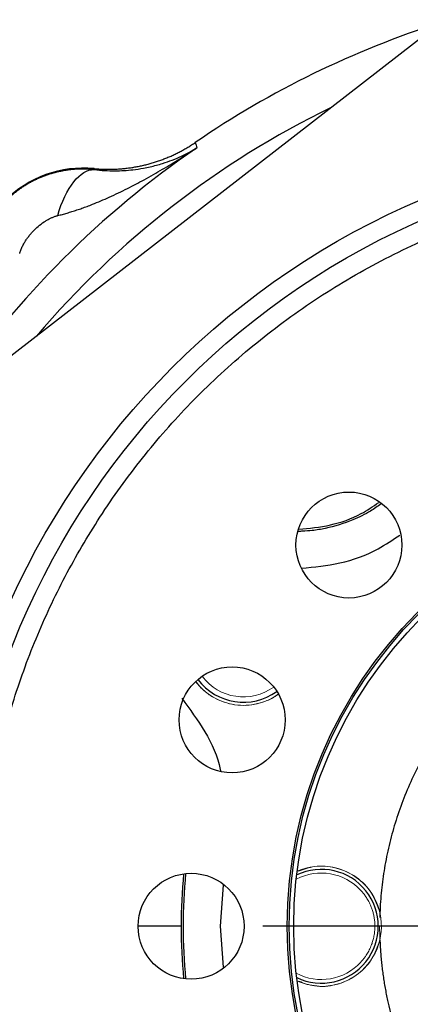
# Model space of a CAD drawing. Header units: inches. Extents: x 0.3 to 34.1, y 0.2 to 21.7.
# Tile 8 of 26: x 5.4 to 7, y 9.6 to 13.6. Entities that reach past the tile are written whole.
import ezdxf

# ---------------------------------------------------------------- set-up
doc = ezdxf.new("R2010")
doc.units = ezdxf.units.IN
doc.header["$MEASUREMENT"] = 0
doc.layers.add('SLD-0', color=7, linetype='Continuous', lineweight=25)

# ---------------------------------------------------------------- blocks, each defined once
blk = doc.blocks.new('SW_CENTERMARKSYMBOL_0')
at = {"layer": 'SLD-0', "color": 0}
for p, q in [((0, 0.25), (0, 1.8959)), ((0, 0), (0, 0.125)), ((-0.25, 0), (-1.8959, 0)), ((0, 0), (-0.125, 0)), ((0, 0), (0, -0.125)), ((0, 0), (0.125, 0)), ((0.25, 0), (1.8959, 0)), ((0, -0.25), (0, -1.8959))]:
    blk.add_line(p, q, dxfattribs=at)

msp = doc.modelspace()

# ---------------------------------------------------------------- linework, layer by layer
at = {"color": 7, "linetype": 'Continuous', "lineweight": 25}
for p, q in [((8.8249, 14.8618), (4.0405, 11.1509)), ((6.1584, 13.0793), (6.1617, 13.0684)), ((6.1617, 13.0684), (6.1649, 13.0578)), ((5.7473, 12.9734), (5.7475, 12.9694)), ((7.0565, 9.8994), (6.9066, 9.8994))]:
    msp.add_line(p, q, dxfattribs=at)
at = {"color": 8, "linetype": 'Continuous', "lineweight": 25}
for p, q in [((6.2712, 10.0665), (6.2588, 9.8994)), ((6.1009, 9.8994), (5.9263, 9.8994)), ((6.2588, 9.8994), (6.2711, 9.7333))]:
    msp.add_line(p, q, dxfattribs=at)
at = {"color": 144, "linetype": 'Continuous', "lineweight": 18}
msp.add_line((6.9076, 9.9541), (6.9071, 9.9352), dxfattribs=at)
at = {"color": 144, "linetype": 'Continuous', "lineweight": 18, "flags": 128}
msp.add_lwpolyline([(6.572, 9.6763), (6.6118, 9.6628), (6.6701, 9.6557)], dxfattribs=at)
at = {"color": 7, "linetype": 'Continuous', "lineweight": 25}
for centre, radius in [((8.3288, 9.8994), 3.2037), ((8.3288, 9.8994), 3.1263), ((8.3288, 9.8994), 1.7969), ((8.3288, 9.8994), 1.7897), ((8.3288, 9.8994), 1.7709), ((6.782, 11.4462), 0.215), ((6.3079, 10.7366), 0.215), ((6.1413, 9.8994), 0.215)]:
    msp.add_circle(centre, radius, dxfattribs=at)
for centre, radius, start, end in [((8.3288, 9.8994), 3.85, 107.7679, 124.3161), ((8.3288, 9.8994), 3.8286, 124.4163, 145.5837), ((5.7046, 12.5237), 0.4517, 84.581, 185.4189), ((6.3538, 11.0394), 0.2309, 216.8865, 305.8469), ((6.6701, 9.8994), 0.2309, 244.3548, 115.6452)]:
    msp.add_arc(centre, radius, start, end, dxfattribs=at)
at = {"color": 8, "linetype": 'Continuous', "lineweight": 25}
for radius, start, end in [(3.6954, 115.9843, 139.6106), (2.2279, 174.5172, 180), (2.22, 174.4719, 185.5281), (2.2279, 180, 185.4828)]:
    msp.add_arc((8.3288, 9.8994), radius, start, end, dxfattribs=at)
at = {"color": 144, "linetype": 'Continuous', "lineweight": 18}
for centre, radius, start, end in [((6.3538, 11.0394), 0.2095, 216.8434, 305.89), ((6.3538, 11.0394), 0.2438, 217.1514, 305.582), ((6.6701, 9.8994), 0.2161, 42.341, 118.1404), ((6.6701, 9.8994), 0.2437, 270, 113.725), ((8.3288, 9.8994), 1.4223, 180, 182.2037), ((6.6701, 9.8994), 0.2161, 241.8596, 317.659)]:
    msp.add_arc(centre, radius, start, end, dxfattribs=at)
at = {"color": 7, "linetype": 'Continuous', "lineweight": 25}
for points, knots in [([(5.7473, 12.9734), (5.7532, 12.9729), (5.7652, 12.9718), (5.7833, 12.9709), (5.8013, 12.9705), (5.8194, 12.9707), (5.8374, 12.9713), (5.8554, 12.9725), (5.8734, 12.9741), (5.8913, 12.9763), (5.9091, 12.979), (5.9269, 12.9823), (5.9446, 12.986), (5.9621, 12.9903), (5.9795, 12.995), (5.9968, 13.0003), (6.0139, 13.006), (6.0308, 13.0123), (6.0476, 13.019), (6.0641, 13.0262), (6.0805, 13.0339), (6.0966, 13.0421), (6.1124, 13.0507), (6.128, 13.0598), (6.1434, 13.0693), (6.1534, 13.076), (6.1584, 13.0793)], [0, 0, 0, 0, 0.041666, 0.083332, 0.124998, 0.166665, 0.208333, 0.250001, 0.291668, 0.333335, 0.375001, 0.416666, 0.458329, 0.499992, 0.541655, 0.583318, 0.624984, 0.66665, 0.708318, 0.749987, 0.791656, 0.833326, 0.874995, 0.916663, 0.958332, 1, 1, 1, 1]), ([(5.6, 12.7827), (5.6063, 12.7843), (5.619, 12.7875), (5.6382, 12.793), (5.6579, 12.7989), (5.678, 12.8054), (5.6986, 12.8125), (5.7196, 12.8202), (5.7568, 12.8346), (5.8119, 12.858), (5.8817, 12.8915), (5.9538, 12.9294), (6.012, 12.9624), (6.0603, 12.9912), (6.0936, 13.0118), (6.129, 13.0342), (6.1519, 13.0492), (6.1649, 13.0578)], [0, 0, 0, 0, 0.030015, 0.061031, 0.093053, 0.126085, 0.160131, 0.195194, 0.231277, 0.34843, 0.47859, 0.599424, 0.737096, 0.79918, 0.868491, 0.925015, 1, 1, 1, 1]), ([(5.7475, 12.9694), (5.7763, 12.9659), (5.8047, 12.9643), (5.8572, 12.9645), (5.8815, 12.966), (5.9197, 12.9704), (5.9341, 12.9726), (5.9573, 12.9768), (5.9661, 12.9786), (5.9922, 12.9845), (6.0092, 12.9892), (6.0525, 13.0028), (6.0782, 13.0128), (6.1244, 13.0344), (6.1451, 13.0456), (6.1649, 13.0578)], [-0.001686, -0.001686, -0.001686, -0.001686, 0.294721, 0.294721, 0.561906, 0.561906, 0.728896, 0.728896, 0.833265, 0.833265, 1.042003, 1.042003, 1.375984, 1.375984, 1.668217, 1.668217, 1.668217, 1.668217]), ([(5.7038, 12.9717), (5.6988, 12.9716), (5.6889, 12.9716), (5.6739, 12.9708), (5.659, 12.9696), (5.6441, 12.9679), (5.6292, 12.9657), (5.6143, 12.9629), (5.5995, 12.9597), (5.5849, 12.9559), (5.5703, 12.9517), (5.5558, 12.9469), (5.5415, 12.9416), (5.5273, 12.9359), (5.5133, 12.9296), (5.4995, 12.9228), (5.4859, 12.9156), (5.4726, 12.9078), (5.4594, 12.8996), (5.4466, 12.891), (5.434, 12.8818), (5.4218, 12.8722), (5.4098, 12.8622), (5.3982, 12.8517), (5.3834, 12.8374), (5.366, 12.8188), (5.347, 12.7954), (5.3297, 12.7708), (5.3141, 12.7454), (5.3004, 12.7191), (5.2885, 12.6922), (5.2785, 12.6647), (5.2703, 12.6368), (5.2641, 12.6086), (5.2597, 12.5803), (5.257, 12.552), (5.2567, 12.5331), (5.2566, 12.5237)], [0, 0, 0, 0, 0.021314, 0.042663, 0.064046, 0.085465, 0.106921, 0.128413, 0.149942, 0.17151, 0.193116, 0.214761, 0.236447, 0.258172, 0.279939, 0.301747, 0.323598, 0.345491, 0.367427, 0.389408, 0.411432, 0.433502, 0.455617, 0.477778, 0.499986, 0.543055, 0.585856, 0.628393, 0.670669, 0.71269, 0.754457, 0.795976, 0.837252, 0.878287, 0.919087, 0.959657, 1, 1, 1, 1]), ([(7.1621, 7.0828), (7.1499, 7.0879), (7.1253, 7.0982), (7.0888, 7.1142), (7.0525, 7.1306), (7.0164, 7.1475), (6.9806, 7.1649), (6.945, 7.1827), (6.9096, 7.201), (6.8745, 7.2198), (6.8397, 7.239), (6.8051, 7.2587), (6.7707, 7.2788), (6.7366, 7.2994), (6.7027, 7.3205), (6.6387, 7.3614), (6.5463, 7.4246), (6.4285, 7.5139), (6.3151, 7.6088), (6.2053, 7.7102), (6.0993, 7.8181), (5.9973, 7.9331), (5.9007, 8.0536), (5.779, 8.2224), (5.6427, 8.446), (5.5071, 8.7306), (5.4017, 9.0278), (5.3278, 9.3326), (5.2859, 9.6401), (5.2755, 9.9442), (5.2946, 10.2429), (5.3413, 10.5296), (5.4132, 10.8052), (5.5083, 11.0678), (5.6267, 11.3206), (5.7708, 11.5663), (5.9404, 11.8021), (6.1381, 12.0268), (6.3606, 12.2345), (6.6076, 12.4223), (6.8754, 12.5856), (7.1601, 12.7211), (7.4572, 12.8266), (7.7117, 12.8883), (7.9171, 12.9216), (8.0706, 12.9385), (8.224, 12.9477), (8.3752, 12.9491), (8.5247, 12.9431), (8.6719, 12.9301), (8.8184, 12.9099), (8.9382, 12.8874), (9.0317, 12.8663), (9.0994, 12.8495), (9.1667, 12.8311), (9.2334, 12.8112), (9.2997, 12.7898), (9.3655, 12.7668), (9.4309, 12.7424), (9.474, 12.7249), (9.4956, 12.7161)], [0, 0, 0, 0, 0.004171, 0.008337, 0.0125, 0.01666, 0.020818, 0.024974, 0.02913, 0.033286, 0.037443, 0.041601, 0.045761, 0.049924, 0.054091, 0.058262, 0.073718, 0.089139, 0.10456, 0.120018, 0.135974, 0.151932, 0.16814, 0.18435, 0.217102, 0.25003, 0.282957, 0.315709, 0.348117, 0.38002, 0.410888, 0.441759, 0.470878, 0.5, 0.52912, 0.558242, 0.58911, 0.619981, 0.651884, 0.684292, 0.717044, 0.749971, 0.782899, 0.815651, 0.831859, 0.848069, 0.864024, 0.879983, 0.895439, 0.91086, 0.926281, 0.941739, 0.949035, 0.956319, 0.963596, 0.970869, 0.978142, 0.985419, 0.992704, 1, 1, 1, 1]), ([(5.6, 12.7827), (5.616, 12.8384), (5.6619, 12.9349), (5.7201, 12.9701), (5.7475, 12.9694)], [0, 0, 0, 0, 0.5, 0.9999998, 0.9999998, 0.9999998, 0.9999998]), ([(5.4456, 12.6283), (5.4462, 12.6306), (5.4474, 12.6352), (5.4498, 12.6423), (5.4526, 12.6495), (5.456, 12.6569), (5.4598, 12.6644), (5.4649, 12.6735), (5.4715, 12.684), (5.4799, 12.6957), (5.4891, 12.7073), (5.5024, 12.7222), (5.5204, 12.7394), (5.54, 12.7542), (5.5559, 12.7642), (5.5674, 12.7704), (5.5786, 12.7757), (5.5862, 12.7784), (5.5898, 12.7798)], [0, 0, 0, 0, 0.034106, 0.069301, 0.105715, 0.143465, 0.182656, 0.22338, 0.287438, 0.353577, 0.421831, 0.490334, 0.627608, 0.763106, 0.826478, 0.886876, 0.944602, 1, 1, 1, 1]), ([(5.5898, 12.7798), (5.5916, 12.7803), (5.5949, 12.7814), (5.5984, 12.7823), (5.6, 12.7827)], [0, 0, 0, 0, 0.50893, 1, 1, 1, 1]), ([(7.6816, 11.1659), (7.6739, 11.1619), (7.6584, 11.1539), (7.6356, 11.1414), (7.6129, 11.1285), (7.5905, 11.1152), (7.5684, 11.1014), (7.5464, 11.0872), (7.506, 11.0601), (7.4486, 11.0179), (7.3764, 10.9571), (7.308, 10.8913), (7.222, 10.7966), (7.1265, 10.6674), (7.0494, 10.5264), (6.9997, 10.4086), (6.9687, 10.3188), (6.9439, 10.2278), (6.9285, 10.1516), (6.9192, 10.0906), (6.9138, 10.0452), (6.9098, 9.9998), (6.9084, 9.9693), (6.9076, 9.9541)], [0, 0, 0, 0, 0.017294, 0.034584, 0.051876, 0.069176, 0.08649, 0.103824, 0.121183, 0.183368, 0.245586, 0.308902, 0.372251, 0.500004, 0.627758, 0.691073, 0.754422, 0.816607, 0.878826, 0.909122, 0.939396, 0.969678, 1, 1, 1, 1]), ([(6.9076, 9.8448), (6.908, 9.8363), (6.9087, 9.8193), (6.9104, 9.7938), (6.9125, 9.7684), (6.9151, 9.7431), (6.9181, 9.7178), (6.9216, 9.6926), (6.9255, 9.6675), (6.9299, 9.6424), (6.9348, 9.6173), (6.9476, 9.5568), (6.9733, 9.4618), (7.0214, 9.334), (7.0823, 9.2097), (7.1567, 9.0898), (7.2431, 8.977), (7.341, 8.8729), (7.4489, 8.779), (7.5649, 8.697), (7.6876, 8.6273), (7.8141, 8.5712), (7.9437, 8.5281), (8.114, 8.4889), (8.3288, 8.4695), (8.5437, 8.4889), (8.714, 8.5281), (8.8436, 8.5712), (8.9701, 8.6273), (9.0928, 8.697), (9.2088, 8.779), (9.3166, 8.8729), (9.4146, 8.977), (9.501, 9.0898), (9.5753, 9.2097), (9.6363, 9.334), (9.6844, 9.4618), (9.7123, 9.565), (9.728, 9.6423), (9.7363, 9.6926), (9.7428, 9.7431), (9.7476, 9.7938), (9.7492, 9.8278), (9.7501, 9.8448)], [0, 0, 0, 0, 0.005859, 0.011711, 0.017557, 0.023399, 0.02924, 0.03508, 0.040922, 0.046768, 0.05262, 0.058479, 0.08937, 0.120273, 0.152385, 0.184509, 0.217268, 0.250039, 0.282798, 0.31557, 0.347681, 0.379805, 0.410696, 0.4416, 0.500001, 0.558403, 0.589294, 0.620197, 0.652309, 0.684433, 0.717192, 0.749963, 0.782722, 0.815493, 0.847605, 0.879729, 0.91062, 0.941523, 0.95323, 0.964916, 0.976596, 0.988286, 1, 1, 1, 1])]:
    msp.add_open_spline(points, degree=3, knots=knots, dxfattribs=at)
msp.add_open_spline([(5.7475, 12.9694), (5.7332, 12.9709), (5.7186, 12.9716), (5.7038, 12.9716)], degree=3, dxfattribs=at)
at = {"color": 8, "linetype": 'Continuous', "lineweight": 25}
for points, knots in [([(6.9123, 11.613), (6.8984, 11.603), (6.8629, 11.5773), (6.7873, 11.542), (6.7073, 11.5161), (6.6378, 11.5047), (6.6012, 11.5021), (6.5824, 11.5015), (6.5769, 11.5013)], [0, 0, 0, 0, 0.1429014, 0.3659537, 0.6940187, 0.8428198, 0.9539768, 1, 1, 1, 1]), ([(6.5781, 11.5099), (6.6212, 11.5141), (6.7084, 11.5226), (6.8195, 11.5619), (6.8797, 11.6029), (6.9032, 11.6188)], [0, 0, 0, 0, 0.372839, 0.755269, 1, 1, 1, 1]), ([(6.5892, 11.3522), (6.6414, 11.3573), (6.7485, 11.3677), (6.8853, 11.4162), (6.9598, 11.4671), (6.9888, 11.4868)], [0, 0, 0, 0, 0.367378, 0.754413, 1, 1, 1, 1]), ([(6.1033, 10.8244), (6.1359, 10.7802), (6.2011, 10.6916), (6.2506, 10.5876), (6.2603, 10.5315), (6.2606, 10.5297)], [0, 0, 0, 0, 0.491755, 0.983813, 1, 1, 1, 1])]:
    msp.add_open_spline(points, degree=3, knots=knots, dxfattribs=at)
at = {"color": 144, "linetype": 'Continuous', "lineweight": 18}
for points, knots in [([(6.1621, 10.8909), (6.1683, 10.8828), (6.1846, 10.8612), (6.2195, 10.8343), (6.2759, 10.8047), (6.3541, 10.7895), (6.431, 10.8057), (6.4764, 10.8263), (6.4908, 10.8383), (6.4926, 10.8398)], [0, 0, 0, 0, 0.0833602, 0.2194904, 0.3527918, 0.6004177, 0.8480437, 0.981345, 1, 1, 1, 1]), ([(6.9076, 9.9541), (6.8984, 9.9813), (6.8791, 10.0376), (6.8138, 10.1033), (6.7313, 10.1405), (6.6473, 10.1481), (6.5991, 10.1303), (6.5778, 10.1224)], [0, 0, 0, 0, 0.202713, 0.419674, 0.636634, 0.839348, 1, 1, 1, 1]), ([(6.8298, 10.045), (6.8313, 10.0434), (6.8343, 10.0401), (6.8389, 10.0348), (6.8436, 10.029), (6.8482, 10.0228), (6.8547, 10.0133), (6.8629, 9.9995), (6.8707, 9.9828), (6.8767, 9.9667), (6.8811, 9.9518), (6.8845, 9.9355), (6.8869, 9.9179), (6.8872, 9.9057), (6.8873, 9.8994)], [0, 0, 0, 0, 0.048482, 0.097663, 0.147697, 0.198734, 0.250913, 0.370871, 0.500561, 0.588314, 0.682001, 0.781769, 0.887737, 1, 1, 1, 1]), ([(6.8873, 9.8994), (6.8873, 9.8959), (6.8872, 9.889), (6.8864, 9.8787), (6.8852, 9.8689), (6.8836, 9.8594), (6.8817, 9.8503), (6.8795, 9.8417), (6.877, 9.8334), (6.8743, 9.8256), (6.8697, 9.8139), (6.8628, 9.7992), (6.8536, 9.7838), (6.8451, 9.7717), (6.8374, 9.7621), (6.8323, 9.7566), (6.8298, 9.7539)], [0, 0, 0, 0, 0.063303, 0.124642, 0.184032, 0.241489, 0.297031, 0.350678, 0.402455, 0.452386, 0.5005, 0.630418, 0.750612, 0.836382, 0.919287, 1, 1, 1, 1]), ([(6.5783, 9.6764), (6.5994, 9.6685), (6.6475, 9.6508), (6.7313, 9.6583), (6.8138, 9.6956), (6.8791, 9.7613), (6.8984, 9.8176), (6.9076, 9.8448)], [0, 0, 0, 0, 0.159594, 0.362563, 0.579797, 0.797031, 1, 1, 1, 1])]:
    msp.add_open_spline(points, degree=3, knots=knots, dxfattribs=at)

# ---------------------------------------------------------------- block references
at = {"layer": 'SLD-0'}
msp.add_blockref('SW_CENTERMARKSYMBOL_0', (8.3288, 9.8994), dxfattribs=at)

doc.saveas('drawing.dxf')
